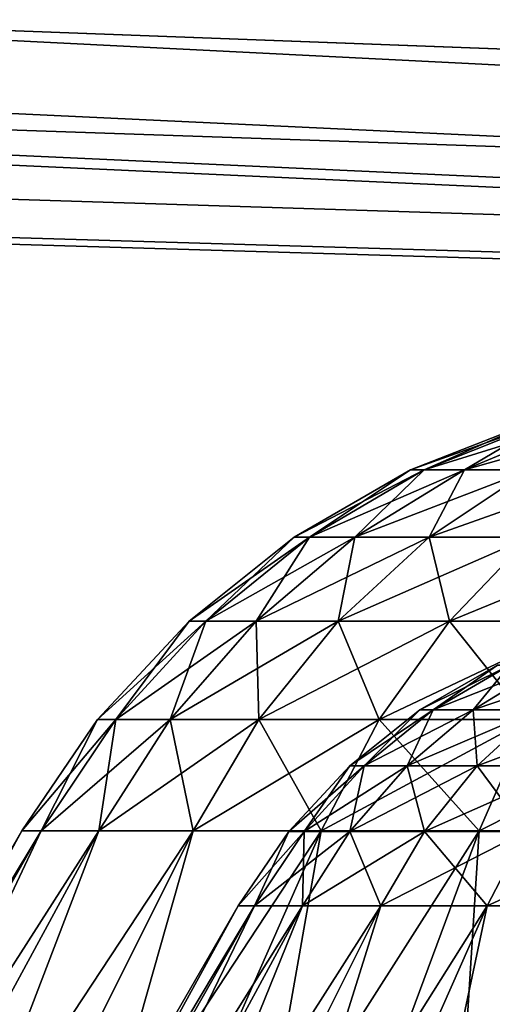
# Model space of a CAD drawing. Extents: x 4 to 899, y 7 to 454.
# Tile 211 of 256: x 491.7 to 493.28, y 23.38 to 26.66. Entities that reach past the tile are written whole.
import ezdxf

# ---------------------------------------------------------------- set-up
doc = ezdxf.new("R2010")
doc.units = 0

msp = doc.modelspace()

# ---------------------------------------------------------------- linework, layer by layer
for points in [[(6.475002, 9.661072, 439.718628), (897.474976, 453.190216, 162.570862), (6.475001, 453.190216, 162.570862)], [(897.474976, 9.661072, 439.718628), (897.474976, 453.190216, 162.570862), (6.475002, 9.661072, 439.718628)], [(686.472534, 7.011475, 435.478394), (686.472534, 260.570923, 277.036865), (470.495117, 260.570923, 277.036865)], [(686.472534, 7.011475, 435.478394), (470.495117, 260.570923, 277.036865), (470.495117, 7.011475, 435.478394)], [(470.495117, 7.006176, 435.46991), (470.495117, 260.565613, 277.028381), (686.472534, 7.006176, 435.46991)], [(686.472534, 7.006176, 435.46991), (470.495117, 260.565613, 277.028381), (686.472534, 260.565613, 277.028381)], [(494.878448, 7.011475, 435.478394), (477.442932, 7.011475, 435.478394), (494.878448, 113.546455, 368.907959)], [(494.878448, 113.546455, 368.907959), (477.442932, 7.011475, 435.478394), (477.442932, 113.546455, 368.907959)], [(208.974991, 92.851379, 341.779633), (324.561829, 23.902063, 384.863953), (694.974976, 92.851379, 341.779633)], [(694.974976, 92.851379, 341.779633), (324.561829, 23.902063, 384.863953), (324.645996, 23.882933, 384.875916)], [(694.974976, 92.851379, 341.779633), (324.645996, 23.882933, 384.875916), (481.10675, 51.999283, 367.306854)], [(620.474976, 23.908504, 384.859955), (694.974976, 92.851379, 341.779633), (482.843231, 51.999283, 367.306854)], [(694.974976, 92.427452, 341.101196), (324.724976, 23.427761, 384.21698), (208.974991, 92.427452, 341.101196)], [(694.974976, 92.427452, 341.101196), (324.796387, 23.385366, 384.243469), (324.724976, 23.427761, 384.21698)], [(324.858002, 23.333103, 384.276154), (324.796387, 23.385366, 384.243469), (694.974976, 92.427452, 341.101196)], [(694.974976, 92.427452, 341.101196), (324.90799, 23.272558, 384.313965), (324.858002, 23.333103, 384.276154)], [(694.974976, 92.427452, 341.101196), (481.10675, 51.575348, 366.628418), (324.90799, 23.272558, 384.313965)], [(694.974976, 92.427452, 341.101196), (579.388184, 23.478128, 384.185516), (483.685089, 51.384048, 366.747955)], [(451.974976, 21.258554, 0.897724), (451.974976, 67.008553, 0.897724), (580.853516, 21.258554, 0.897724)], [(580.853516, 21.258554, 0.897724), (451.974976, 67.008553, 0.897724), (580.853516, 67.008553, 0.897724)], [(580.853516, 21.258554, 1.697724), (580.853516, 67.008553, 1.697724), (451.974976, 67.008553, 1.697724)], [(580.853516, 21.258554, 1.697724), (451.974976, 67.008553, 1.697724), (451.974976, 21.258554, 1.697724)], [(620.474976, 23.908504, 384.859955), (482.843231, 51.999283, 367.306854), (483.685089, 51.807987, 367.426392)], [(579.303955, 23.882933, 384.875916), (483.685089, 51.807987, 367.426392), (579.224976, 23.851696, 384.895447)], [(579.224976, 23.851696, 384.895447), (483.685089, 51.807987, 367.426392), (579.153625, 23.809301, 384.921936)], [(579.303955, 23.882933, 384.875916), (579.388184, 23.902063, 384.863953), (483.685089, 51.807987, 367.426392)], [(483.685089, 51.807987, 367.426392), (579.388184, 23.902063, 384.863953), (579.474976, 23.908504, 384.859955)], [(483.685089, 51.807987, 367.426392), (579.474976, 23.908504, 384.859955), (620.474976, 23.908504, 384.859955)], [(484.474976, 51.495617, 367.621582), (579.041992, 23.696493, 384.992401), (483.685089, 51.807987, 367.426392)], [(483.685089, 51.807987, 367.426392), (579.041992, 23.696493, 384.992401), (579.09198, 23.757038, 384.954559)], [(483.685089, 51.807987, 367.426392), (579.09198, 23.757038, 384.954559), (579.153625, 23.809301, 384.921936)], [(484.474976, 51.495617, 367.621582), (485.188934, 51.071674, 367.886505), (579.041992, 23.696493, 384.992401)], [(579.224976, 23.427761, 384.21698), (579.153625, 23.385366, 384.243469), (483.685089, 51.384048, 366.747955)], [(579.153625, 23.385366, 384.243469), (484.474976, 51.071682, 366.943146), (483.685089, 51.384048, 366.747955)], [(483.685089, 51.384048, 366.747955), (579.388184, 23.478128, 384.185516), (579.303955, 23.458998, 384.197479)], [(483.685089, 51.384048, 366.747955), (579.303955, 23.458998, 384.197479), (579.224976, 23.427761, 384.21698)], [(579.153625, 23.385366, 384.243469), (485.188934, 50.647739, 367.208069), (484.474976, 51.071682, 366.943146)], [(579.041992, 23.696493, 384.992401), (485.188934, 51.071674, 367.886505), (485.805206, 50.549034, 368.213074)], [(485.805206, 50.125099, 367.534637), (485.188934, 50.647739, 367.208069), (579.153625, 23.385366, 384.243469)], [(579.041992, 23.696493, 384.992401), (485.805206, 50.549034, 368.213074), (486.305115, 49.943581, 368.591431)], [(579.153625, 23.385366, 384.243469), (486.305115, 49.519646, 367.912964), (485.805206, 50.125099, 367.534637)], [(486.305115, 49.943581, 368.591431), (486.673462, 49.273708, 369.01001), (579.041992, 23.696493, 384.992401)], [(579.153625, 23.385366, 384.243469), (486.673462, 48.849773, 368.331543), (486.305115, 49.519646, 367.912964)], [(579.041992, 23.696493, 384.992401), (486.673462, 49.273708, 369.01001), (486.899017, 48.559772, 369.456116)], [(486.899017, 48.135838, 368.777679), (486.673462, 48.849773, 368.331543), (579.153625, 23.385366, 384.243469)], [(579.041992, 23.696493, 384.992401), (486.899017, 48.559772, 369.456116), (579.005127, 23.629505, 385.034271)], [(579.005127, 23.629505, 385.034271), (486.899017, 48.559772, 369.456116), (486.974976, 47.823463, 369.916199)], [(486.974976, 47.399525, 369.237762), (486.899017, 48.135838, 368.777679), (579.153625, 23.385366, 384.243469)], [(579.005127, 23.629505, 385.034271), (486.974976, 47.823463, 369.916199), (578.982605, 23.558111, 385.078857)], [(578.982605, 23.558111, 385.078857), (486.974976, 47.823463, 369.916199), (486.974976, 30.862499, 380.514587)], [(579.153625, 23.385366, 384.243469), (486.974976, 30.438564, 379.836151), (486.974976, 47.399525, 369.237762)], [(578.974976, 23.484482, 385.124878), (486.974976, 30.862499, 380.514587), (486.906799, 30.164579, 380.950714)], [(578.982605, 23.558111, 385.078857), (486.974976, 30.862499, 380.514587), (578.974976, 23.484482, 385.124878)], [(579.153625, 23.385366, 384.243469), (486.906799, 29.740644, 380.272278), (486.974976, 30.438564, 379.836151)], [(578.974976, 22.212408, 385.919769), (486.906799, 30.164579, 380.950714), (486.704071, 29.485697, 381.374908)], [(578.974976, 23.484482, 385.124878), (486.906799, 30.164579, 380.950714), (578.974976, 22.212408, 385.919769)], [(579.09198, 23.333103, 384.276154), (486.704071, 29.06176, 380.696472), (486.906799, 29.740644, 380.272278)], [(579.09198, 23.333103, 384.276154), (486.906799, 29.740644, 380.272278), (579.153625, 23.385366, 384.243469)], [(578.974976, 22.212408, 385.919769), (486.704071, 29.485697, 381.374908), (486.372345, 28.844368, 381.775665)], [(486.372345, 28.420433, 381.097229), (486.704071, 29.06176, 380.696472), (579.09198, 23.333103, 384.276154)], [(485.920685, 28.258089, 382.141998), (578.974976, 22.212408, 385.919769), (486.372345, 28.844368, 381.775665)], [(579.09198, 23.333103, 384.276154), (485.920685, 27.834154, 381.463593), (486.372345, 28.420433, 381.097229)], [(485.361389, 27.742853, 382.463959), (578.974976, 22.212408, 385.919769), (485.920685, 28.258089, 382.141998)], [(579.09198, 23.333103, 384.276154), (485.361389, 27.318918, 381.785522), (485.920685, 27.834154, 381.463593)], [(485.361389, 27.742853, 382.463959), (484.709717, 27.312712, 382.732758), (578.974976, 22.212408, 385.919769)], [(484.709717, 26.888777, 382.054291), (485.361389, 27.318918, 381.785522), (579.09198, 23.333103, 384.276154)], [(578.974976, 22.212408, 385.919769), (484.709717, 27.312712, 382.732758), (483.983459, 26.979401, 382.94104)], [(578.974976, 22.212408, 385.919769), (483.983459, 26.979401, 382.94104), (483.202423, 26.752008, 383.083099)], [(579.09198, 23.333103, 384.276154), (483.983459, 26.555466, 382.262573), (484.709717, 26.888777, 382.054291)], [(483.202423, 26.752008, 383.083099), (482.387878, 26.636742, 383.155121), (578.974976, 22.212408, 385.919769)], [(578.974976, 22.212408, 385.919769), (481.562103, 26.636742, 383.155121), (324.724976, 23.851696, 384.895447)], [(578.974976, 22.212408, 385.919769), (482.387878, 26.636742, 383.155121), (481.562103, 26.636742, 383.155121)], [(579.09198, 23.333103, 384.276154), (483.202423, 26.328074, 382.404694), (483.983459, 26.555466, 382.262573)], [(482.387878, 26.212807, 382.476715), (483.202423, 26.328074, 382.404694), (579.09198, 23.333103, 384.276154)], [(481.562103, 26.212807, 382.476715), (579.09198, 23.333103, 384.276154), (324.974976, 21.788473, 385.241333)], [(482.387878, 26.212807, 382.476715), (579.09198, 23.333103, 384.276154), (481.562103, 26.212807, 382.476715)], [(493.459656, 25.325274, 209.949753), (493.048615, 25.161461, 209.877274), (493.003479, 25.161461, 210.393295)], [(493.459656, 25.325274, 209.949753), (493.003479, 25.161461, 210.393295), (493.420837, 25.325274, 210.393295)], [(493.420837, 25.325274, 210.393295), (493.003479, 25.161461, 210.393295), (493.048615, 25.161461, 210.909286)], [(493.459656, 25.325274, 297.949768), (493.048615, 25.161461, 297.877289), (493.003479, 25.161461, 298.39328)], [(493.459656, 25.325274, 297.949768), (493.003479, 25.161461, 298.39328), (493.420837, 25.325274, 298.39328)], [(493.420837, 25.325274, 298.39328), (493.003479, 25.161461, 298.39328), (493.048615, 25.161461, 298.909271)], [(493.57489, 25.325274, 209.51973), (493.182678, 25.161461, 209.376953), (493.048615, 25.161461, 209.877274)], [(493.57489, 25.325274, 209.51973), (493.048615, 25.161461, 209.877274), (493.459656, 25.325274, 209.949753)], [(493.420837, 25.325274, 210.393295), (493.048615, 25.161461, 210.909286), (493.459656, 25.325274, 210.836807)], [(493.459656, 25.325274, 210.836807), (493.048615, 25.161461, 210.909286), (493.182678, 25.161461, 211.409607)], [(493.57489, 25.325274, 297.519714), (493.182678, 25.161461, 297.376953), (493.048615, 25.161461, 297.877289)], [(493.57489, 25.325274, 297.519714), (493.048615, 25.161461, 297.877289), (493.459656, 25.325274, 297.949768)], [(493.420837, 25.325274, 298.39328), (493.048615, 25.161461, 298.909271), (493.459656, 25.325274, 298.836792)], [(493.459656, 25.325274, 298.836792), (493.048615, 25.161461, 298.909271), (493.182678, 25.161461, 299.409607)], [(493.763031, 25.325274, 209.116211), (493.401581, 25.161461, 208.907516), (493.182678, 25.161461, 209.376953)], [(493.763031, 25.325274, 209.116211), (493.182678, 25.161461, 209.376953), (493.57489, 25.325274, 209.51973)], [(493.459656, 25.325274, 210.836807), (493.182678, 25.161461, 211.409607), (493.57489, 25.325274, 211.266861)], [(493.57489, 25.325274, 211.266861), (493.182678, 25.161461, 211.409607), (493.401581, 25.161461, 211.879044)], [(493.763031, 25.325274, 297.116211), (493.401581, 25.161461, 296.907501), (493.182678, 25.161461, 297.376953)], [(493.763031, 25.325274, 297.116211), (493.182678, 25.161461, 297.376953), (493.57489, 25.325274, 297.519714)], [(493.459656, 25.325274, 298.836792), (493.182678, 25.161461, 299.409607), (493.57489, 25.325274, 299.266846)], [(493.57489, 25.325274, 299.266846), (493.182678, 25.161461, 299.409607), (493.401581, 25.161461, 299.879028)], [(493.048615, 25.161461, 209.877274), (492.666199, 24.937271, 209.809845), (492.615143, 24.937271, 210.393295)], [(493.048615, 25.161461, 209.877274), (492.615143, 24.937271, 210.393295), (493.003479, 25.161461, 210.393295)], [(493.003479, 25.161461, 210.393295), (492.615143, 24.937271, 210.393295), (492.666199, 24.937271, 210.976715)], [(493.048615, 25.161461, 297.877289), (492.666199, 24.937271, 297.809875), (492.615143, 24.937271, 298.39328)], [(493.048615, 25.161461, 297.877289), (492.615143, 24.937271, 298.39328), (493.003479, 25.161461, 298.39328)], [(493.003479, 25.161461, 298.39328), (492.615143, 24.937271, 298.39328), (492.666199, 24.937271, 298.976715)], [(493.182678, 25.161461, 209.376953), (492.81778, 24.937271, 209.244156), (492.666199, 24.937271, 209.809845)], [(493.182678, 25.161461, 209.376953), (492.666199, 24.937271, 209.809845), (493.048615, 25.161461, 209.877274)], [(493.003479, 25.161461, 210.393295), (492.666199, 24.937271, 210.976715), (493.048615, 25.161461, 210.909286)], [(493.048615, 25.161461, 210.909286), (492.666199, 24.937271, 210.976715), (492.81778, 24.937271, 211.542404)], [(493.182678, 25.161461, 297.376953), (492.81778, 24.937271, 297.244141), (492.666199, 24.937271, 297.809875)], [(493.182678, 25.161461, 297.376953), (492.666199, 24.937271, 297.809875), (493.048615, 25.161461, 297.877289)], [(493.003479, 25.161461, 298.39328), (492.666199, 24.937271, 298.976715), (493.048615, 25.161461, 298.909271)], [(493.048615, 25.161461, 298.909271), (492.666199, 24.937271, 298.976715), (492.81778, 24.937271, 299.542419)], [(493.401581, 25.161461, 208.907516), (493.065277, 24.937271, 208.713364), (492.81778, 24.937271, 209.244156)], [(493.401581, 25.161461, 208.907516), (492.81778, 24.937271, 209.244156), (493.182678, 25.161461, 209.376953)], [(493.048615, 25.161461, 210.909286), (492.81778, 24.937271, 211.542404), (493.182678, 25.161461, 211.409607)], [(493.182678, 25.161461, 211.409607), (492.81778, 24.937271, 211.542404), (493.065277, 24.937271, 212.073196)], [(493.401581, 25.161461, 296.907501), (493.065277, 24.937271, 296.713379), (492.81778, 24.937271, 297.244141)], [(493.401581, 25.161461, 296.907501), (492.81778, 24.937271, 297.244141), (493.182678, 25.161461, 297.376953)], [(493.048615, 25.161461, 298.909271), (492.81778, 24.937271, 299.542419), (493.182678, 25.161461, 299.409607)], [(493.182678, 25.161461, 299.409607), (492.81778, 24.937271, 299.542419), (493.065277, 24.937271, 300.073212)], [(493.698669, 25.161461, 208.483231), (493.401215, 24.937271, 208.233612), (493.065277, 24.937271, 208.713364)], [(493.698669, 25.161461, 208.483231), (493.065277, 24.937271, 208.713364), (493.401581, 25.161461, 208.907516)], [(493.182678, 25.161461, 211.409607), (493.065277, 24.937271, 212.073196), (493.401581, 25.161461, 211.879044)], [(493.401581, 25.161461, 211.879044), (493.065277, 24.937271, 212.073196), (493.401215, 24.937271, 212.552948)], [(493.698669, 25.161461, 296.483215), (493.401215, 24.937271, 296.233612), (493.065277, 24.937271, 296.713379)], [(493.698669, 25.161461, 296.483215), (493.065277, 24.937271, 296.713379), (493.401581, 25.161461, 296.907501)], [(493.182678, 25.161461, 299.409607), (493.065277, 24.937271, 300.073212), (493.401581, 25.161461, 299.879028)], [(493.401581, 25.161461, 299.879028), (493.065277, 24.937271, 300.073212), (493.401215, 24.937271, 300.552917)], [(492.666199, 24.937271, 209.809845), (492.320953, 24.657709, 209.748978), (492.264587, 24.657709, 210.393295)], [(492.666199, 24.937271, 209.809845), (492.264587, 24.657709, 210.393295), (492.615143, 24.937271, 210.393295)], [(492.615143, 24.937271, 210.393295), (492.264587, 24.657709, 210.393295), (492.320953, 24.657709, 211.037582)], [(492.666199, 24.937271, 297.809875), (492.320953, 24.657709, 297.748962), (492.264587, 24.657709, 298.39328)], [(492.666199, 24.937271, 297.809875), (492.264587, 24.657709, 298.39328), (492.615143, 24.937271, 298.39328)], [(492.615143, 24.937271, 298.39328), (492.264587, 24.657709, 298.39328), (492.320953, 24.657709, 299.037598)], [(492.81778, 24.937271, 209.244156), (492.488373, 24.657709, 209.124268), (492.320953, 24.657709, 209.748978)], [(492.81778, 24.937271, 209.244156), (492.320953, 24.657709, 209.748978), (492.666199, 24.937271, 209.809845)], [(492.615143, 24.937271, 210.393295), (492.320953, 24.657709, 211.037582), (492.666199, 24.937271, 210.976715)], [(492.666199, 24.937271, 210.976715), (492.320953, 24.657709, 211.037582), (492.488373, 24.657709, 211.662323)], [(492.81778, 24.937271, 297.244141), (492.488373, 24.657709, 297.124268), (492.320953, 24.657709, 297.748962)], [(492.81778, 24.937271, 297.244141), (492.320953, 24.657709, 297.748962), (492.666199, 24.937271, 297.809875)], [(492.615143, 24.937271, 298.39328), (492.320953, 24.657709, 299.037598), (492.666199, 24.937271, 298.976715)], [(492.666199, 24.937271, 298.976715), (492.320953, 24.657709, 299.037598), (492.488373, 24.657709, 299.662323)], [(493.065277, 24.937271, 208.713364), (492.761688, 24.657709, 208.538101), (492.488373, 24.657709, 209.124268)], [(493.065277, 24.937271, 208.713364), (492.488373, 24.657709, 209.124268), (492.81778, 24.937271, 209.244156)], [(492.666199, 24.937271, 210.976715), (492.488373, 24.657709, 211.662323), (492.81778, 24.937271, 211.542404)], [(492.81778, 24.937271, 211.542404), (492.488373, 24.657709, 211.662323), (492.761688, 24.657709, 212.248489)], [(493.065277, 24.937271, 296.713379), (492.761688, 24.657709, 296.538086), (492.488373, 24.657709, 297.124268)], [(493.065277, 24.937271, 296.713379), (492.488373, 24.657709, 297.124268), (492.81778, 24.937271, 297.244141)], [(492.666199, 24.937271, 298.976715), (492.488373, 24.657709, 299.662323), (492.81778, 24.937271, 299.542419)], [(492.81778, 24.937271, 299.542419), (492.488373, 24.657709, 299.662323), (492.761688, 24.657709, 300.248474)], [(493.401215, 24.937271, 208.233612), (493.13266, 24.657709, 208.008286), (492.761688, 24.657709, 208.538101)], [(493.401215, 24.937271, 208.233612), (492.761688, 24.657709, 208.538101), (493.065277, 24.937271, 208.713364)], [(492.81778, 24.937271, 211.542404), (492.761688, 24.657709, 212.248489), (493.065277, 24.937271, 212.073196)], [(493.065277, 24.937271, 212.073196), (492.761688, 24.657709, 212.248489), (493.13266, 24.657709, 212.778275)], [(493.401215, 24.937271, 296.233612), (493.13266, 24.657709, 296.00827), (492.761688, 24.657709, 296.538086)], [(493.401215, 24.937271, 296.233612), (492.761688, 24.657709, 296.538086), (493.065277, 24.937271, 296.713379)], [(492.81778, 24.937271, 299.542419), (492.761688, 24.657709, 300.248474), (493.065277, 24.937271, 300.073212)], [(493.065277, 24.937271, 300.073212), (492.761688, 24.657709, 300.248474), (493.13266, 24.657709, 300.778259)], [(493.065277, 24.937271, 212.073196), (493.13266, 24.657709, 212.778275), (493.401215, 24.937271, 212.552948)], [(493.065277, 24.937271, 300.073212), (493.13266, 24.657709, 300.778259), (493.401215, 24.937271, 300.552917)], [(493.815338, 24.937271, 207.819504), (493.589996, 24.657709, 207.550949), (493.13266, 24.657709, 208.008286)], [(493.815338, 24.937271, 207.819504), (493.13266, 24.657709, 208.008286), (493.401215, 24.937271, 208.233612)], [(493.401215, 24.937271, 212.552948), (493.13266, 24.657709, 212.778275), (493.589996, 24.657709, 213.235611)], [(493.815338, 24.937271, 295.819519), (493.589996, 24.657709, 295.550964), (493.13266, 24.657709, 296.00827)], [(493.815338, 24.937271, 295.819519), (493.13266, 24.657709, 296.00827), (493.401215, 24.937271, 296.233612)], [(493.401215, 24.937271, 300.552917), (493.13266, 24.657709, 300.778259), (493.589996, 24.657709, 301.235596)], [(492.320953, 24.657709, 209.748978), (492.02063, 24.329023, 209.696014), (491.959625, 24.329023, 210.393295)], [(492.320953, 24.657709, 209.748978), (491.959625, 24.329023, 210.393295), (492.264587, 24.657709, 210.393295)], [(492.264587, 24.657709, 210.393295), (491.959625, 24.329023, 210.393295), (492.02063, 24.329023, 211.090546)], [(492.320953, 24.657709, 297.748962), (492.02063, 24.329023, 297.696014), (491.959625, 24.329023, 298.39328)], [(492.320953, 24.657709, 297.748962), (491.959625, 24.329023, 298.39328), (492.264587, 24.657709, 298.39328)], [(492.264587, 24.657709, 298.39328), (491.959625, 24.329023, 298.39328), (492.02063, 24.329023, 299.090546)], [(492.488373, 24.657709, 209.124268), (492.201782, 24.329023, 209.019958), (492.02063, 24.329023, 209.696014)], [(492.488373, 24.657709, 209.124268), (492.02063, 24.329023, 209.696014), (492.320953, 24.657709, 209.748978)], [(492.264587, 24.657709, 210.393295), (492.02063, 24.329023, 211.090546), (492.320953, 24.657709, 211.037582)], [(492.320953, 24.657709, 211.037582), (492.02063, 24.329023, 211.090546), (492.201782, 24.329023, 211.766632)], [(492.488373, 24.657709, 297.124268), (492.201782, 24.329023, 297.019958), (492.02063, 24.329023, 297.696014)], [(492.488373, 24.657709, 297.124268), (492.02063, 24.329023, 297.696014), (492.320953, 24.657709, 297.748962)], [(492.264587, 24.657709, 298.39328), (492.02063, 24.329023, 299.090546), (492.320953, 24.657709, 299.037598)], [(492.320953, 24.657709, 299.037598), (492.02063, 24.329023, 299.090546), (492.201782, 24.329023, 299.766632)], [(492.761688, 24.657709, 208.538101), (492.497589, 24.329023, 208.38559), (492.201782, 24.329023, 209.019958)], [(492.761688, 24.657709, 208.538101), (492.201782, 24.329023, 209.019958), (492.488373, 24.657709, 209.124268)], [(492.320953, 24.657709, 211.037582), (492.201782, 24.329023, 211.766632), (492.488373, 24.657709, 211.662323)], [(492.488373, 24.657709, 211.662323), (492.201782, 24.329023, 211.766632), (492.497589, 24.329023, 212.40097)], [(492.761688, 24.657709, 296.538086), (492.497589, 24.329023, 296.38562), (492.201782, 24.329023, 297.019958)], [(492.761688, 24.657709, 296.538086), (492.201782, 24.329023, 297.019958), (492.488373, 24.657709, 297.124268)], [(492.320953, 24.657709, 299.037598), (492.201782, 24.329023, 299.766632), (492.488373, 24.657709, 299.662323)], [(492.488373, 24.657709, 299.662323), (492.201782, 24.329023, 299.766632), (492.497589, 24.329023, 300.40097)], [(492.488373, 24.657709, 211.662323), (492.497589, 24.329023, 212.40097), (492.761688, 24.657709, 212.248489)], [(492.488373, 24.657709, 299.662323), (492.497589, 24.329023, 300.40097), (492.761688, 24.657709, 300.248474)], [(493.13266, 24.657709, 208.008286), (492.899048, 24.329023, 207.812256), (492.497589, 24.329023, 208.38559)], [(493.13266, 24.657709, 208.008286), (492.497589, 24.329023, 208.38559), (492.761688, 24.657709, 208.538101)], [(492.761688, 24.657709, 212.248489), (492.497589, 24.329023, 212.40097), (492.899048, 24.329023, 212.974304)], [(493.13266, 24.657709, 296.00827), (492.899048, 24.329023, 295.812256), (492.497589, 24.329023, 296.38562)], [(493.13266, 24.657709, 296.00827), (492.497589, 24.329023, 296.38562), (492.761688, 24.657709, 296.538086)], [(492.761688, 24.657709, 300.248474), (492.497589, 24.329023, 300.40097), (492.899048, 24.329023, 300.974304)], [(492.761688, 24.657709, 212.248489), (492.899048, 24.329023, 212.974304), (493.13266, 24.657709, 212.778275)], [(492.761688, 24.657709, 300.248474), (492.899048, 24.329023, 300.974304), (493.13266, 24.657709, 300.778259)], [(493.589996, 24.657709, 207.550949), (493.393951, 24.329023, 207.317337), (492.899048, 24.329023, 207.812256)], [(493.589996, 24.657709, 207.550949), (492.899048, 24.329023, 207.812256), (493.13266, 24.657709, 208.008286)], [(493.13266, 24.657709, 212.778275), (492.899048, 24.329023, 212.974304), (493.393951, 24.329023, 213.469238)], [(493.589996, 24.657709, 295.550964), (493.393951, 24.329023, 295.317352), (492.899048, 24.329023, 295.812256)], [(493.589996, 24.657709, 295.550964), (492.899048, 24.329023, 295.812256), (493.13266, 24.657709, 296.00827)], [(493.13266, 24.657709, 300.778259), (492.899048, 24.329023, 300.974304), (493.393951, 24.329023, 301.469238)], [(493.13266, 24.657709, 212.778275), (493.393951, 24.329023, 213.469238), (493.589996, 24.657709, 213.235611)], [(493.13266, 24.657709, 300.778259), (493.393951, 24.329023, 301.469238), (493.589996, 24.657709, 301.235596)], [(493.292999, 24.510492, 298.39328), (493.078827, 24.361031, 298.903961), (493.034149, 24.361031, 298.39328)], [(493.292999, 24.510492, 298.39328), (493.034149, 24.361031, 298.39328), (493.333771, 24.510492, 297.927551)], [(493.333771, 24.510492, 297.927551), (493.034149, 24.361031, 298.39328), (493.078827, 24.361031, 297.882599)], [(493.292999, 24.510492, 210.393295), (493.078827, 24.361031, 210.903946), (493.034149, 24.361031, 210.393295)], [(493.292999, 24.510492, 210.393295), (493.034149, 24.361031, 210.393295), (493.333771, 24.510492, 209.927567)], [(493.333771, 24.510492, 209.927567), (493.034149, 24.361031, 210.393295), (493.078827, 24.361031, 209.882614)], [(493.333771, 24.510492, 297.927551), (493.078827, 24.361031, 297.882599), (493.454742, 24.510492, 297.475983)], [(493.454742, 24.510492, 297.475983), (493.078827, 24.361031, 297.882599), (493.211487, 24.361031, 297.387451)], [(493.333771, 24.510492, 298.859009), (493.211487, 24.361031, 299.399109), (493.078827, 24.361031, 298.903961)], [(493.333771, 24.510492, 298.859009), (493.078827, 24.361031, 298.903961), (493.292999, 24.510492, 298.39328)], [(493.333771, 24.510492, 209.927567), (493.078827, 24.361031, 209.882614), (493.454742, 24.510492, 209.475983)], [(493.454742, 24.510492, 209.475983), (493.078827, 24.361031, 209.882614), (493.211487, 24.361031, 209.387451)], [(493.333771, 24.510492, 210.859009), (493.211487, 24.361031, 211.399124), (493.078827, 24.361031, 210.903946)], [(493.333771, 24.510492, 210.859009), (493.078827, 24.361031, 210.903946), (493.292999, 24.510492, 210.393295)], [(493.454742, 24.510492, 297.475983), (493.211487, 24.361031, 297.387451), (493.652313, 24.510492, 297.052277)], [(493.652313, 24.510492, 297.052277), (493.211487, 24.361031, 297.387451), (493.428131, 24.361031, 296.922852)], [(493.454742, 24.510492, 299.310547), (493.428131, 24.361031, 299.863708), (493.211487, 24.361031, 299.399109)], [(493.454742, 24.510492, 299.310547), (493.211487, 24.361031, 299.399109), (493.333771, 24.510492, 298.859009)], [(493.454742, 24.510492, 209.475983), (493.211487, 24.361031, 209.387451), (493.652313, 24.510492, 209.052292)], [(493.652313, 24.510492, 209.052292), (493.211487, 24.361031, 209.387451), (493.428131, 24.361031, 208.922852)], [(493.454742, 24.510492, 211.310577), (493.428131, 24.361031, 211.863708), (493.211487, 24.361031, 211.399124)], [(493.454742, 24.510492, 211.310577), (493.211487, 24.361031, 211.399124), (493.333771, 24.510492, 210.859009)], [(492.02063, 24.329023, 209.696014), (491.771881, 23.958553, 209.652161), (491.707031, 23.958553, 210.393295)], [(492.02063, 24.329023, 209.696014), (491.707031, 23.958553, 210.393295), (491.959625, 24.329023, 210.393295)], [(491.959625, 24.329023, 210.393295), (491.707031, 23.958553, 210.393295), (491.771881, 23.958553, 211.134399)], [(492.02063, 24.329023, 297.696014), (491.771881, 23.958553, 297.652161), (491.707031, 23.958553, 298.39328)], [(492.02063, 24.329023, 297.696014), (491.707031, 23.958553, 298.39328), (491.959625, 24.329023, 298.39328)], [(491.959625, 24.329023, 298.39328), (491.707031, 23.958553, 298.39328), (491.771881, 23.958553, 299.134399)], [(492.201782, 24.329023, 209.019958), (491.964417, 23.958553, 208.933563), (491.771881, 23.958553, 209.652161)], [(492.201782, 24.329023, 209.019958), (491.771881, 23.958553, 209.652161), (492.02063, 24.329023, 209.696014)], [(491.959625, 24.329023, 210.393295), (491.771881, 23.958553, 211.134399), (492.02063, 24.329023, 211.090546)], [(492.02063, 24.329023, 211.090546), (491.771881, 23.958553, 211.134399), (491.964417, 23.958553, 211.853012)], [(492.201782, 24.329023, 297.019958), (491.964417, 23.958553, 296.933563), (491.771881, 23.958553, 297.652161)], [(492.201782, 24.329023, 297.019958), (491.771881, 23.958553, 297.652161), (492.02063, 24.329023, 297.696014)], [(491.959625, 24.329023, 298.39328), (491.771881, 23.958553, 299.134399), (492.02063, 24.329023, 299.090546)], [(492.02063, 24.329023, 299.090546), (491.771881, 23.958553, 299.134399), (491.964417, 23.958553, 299.853027)], [(492.497589, 24.329023, 208.38559), (492.278839, 23.958553, 208.259308), (491.964417, 23.958553, 208.933563)], [(492.497589, 24.329023, 208.38559), (491.964417, 23.958553, 208.933563), (492.201782, 24.329023, 209.019958)], [(492.02063, 24.329023, 211.090546), (491.964417, 23.958553, 211.853012), (492.201782, 24.329023, 211.766632)], [(492.201782, 24.329023, 211.766632), (491.964417, 23.958553, 211.853012), (492.278839, 23.958553, 212.527252)], [(492.497589, 24.329023, 296.38562), (492.278839, 23.958553, 296.259308), (491.964417, 23.958553, 296.933563)], [(492.497589, 24.329023, 296.38562), (491.964417, 23.958553, 296.933563), (492.201782, 24.329023, 297.019958)], [(492.02063, 24.329023, 299.090546), (491.964417, 23.958553, 299.853027), (492.201782, 24.329023, 299.766632)], [(492.201782, 24.329023, 299.766632), (491.964417, 23.958553, 299.853027), (492.278839, 23.958553, 300.527283)], [(492.201782, 24.329023, 211.766632), (492.278839, 23.958553, 212.527252), (492.497589, 24.329023, 212.40097)], [(492.201782, 24.329023, 299.766632), (492.278839, 23.958553, 300.527283), (492.497589, 24.329023, 300.40097)], [(492.899048, 24.329023, 207.812256), (492.705536, 23.958553, 207.649902), (492.278839, 23.958553, 208.259308)], [(492.899048, 24.329023, 207.812256), (492.278839, 23.958553, 208.259308), (492.497589, 24.329023, 208.38559)], [(492.497589, 24.329023, 212.40097), (492.278839, 23.958553, 212.527252), (492.705536, 23.958553, 213.136673)], [(492.899048, 24.329023, 295.812256), (492.705536, 23.958553, 295.649902), (492.278839, 23.958553, 296.259308)], [(492.899048, 24.329023, 295.812256), (492.278839, 23.958553, 296.259308), (492.497589, 24.329023, 296.38562)], [(492.497589, 24.329023, 300.40097), (492.278839, 23.958553, 300.527283), (492.705536, 23.958553, 301.136658)], [(492.497589, 24.329023, 212.40097), (492.705536, 23.958553, 213.136673), (492.899048, 24.329023, 212.974304)], [(492.497589, 24.329023, 300.40097), (492.705536, 23.958553, 301.136658), (492.899048, 24.329023, 300.974304)], [(493.393951, 24.329023, 207.317337), (493.231598, 23.958553, 207.12384), (492.705536, 23.958553, 207.649902)], [(493.393951, 24.329023, 207.317337), (492.705536, 23.958553, 207.649902), (492.899048, 24.329023, 207.812256)], [(492.899048, 24.329023, 212.974304), (492.705536, 23.958553, 213.136673), (493.231598, 23.958553, 213.66272)], [(493.393951, 24.329023, 295.317352), (493.231598, 23.958553, 295.12384), (492.705536, 23.958553, 295.649902)], [(493.393951, 24.329023, 295.317352), (492.705536, 23.958553, 295.649902), (492.899048, 24.329023, 295.812256)], [(492.899048, 24.329023, 300.974304), (492.705536, 23.958553, 301.136658), (493.231598, 23.958553, 301.66272)], [(493.034149, 24.361031, 298.39328), (492.848663, 24.174658, 298.944519), (492.800446, 24.174658, 298.39328)], [(493.034149, 24.361031, 298.39328), (492.800446, 24.174658, 298.39328), (493.078827, 24.361031, 297.882599)], [(493.078827, 24.361031, 297.882599), (492.800446, 24.174658, 298.39328), (492.848663, 24.174658, 297.84201)], [(493.034149, 24.361031, 210.393295), (492.848663, 24.174658, 210.94455), (492.800446, 24.174658, 210.393295)], [(493.034149, 24.361031, 210.393295), (492.800446, 24.174658, 210.393295), (493.078827, 24.361031, 209.882614)], [(493.078827, 24.361031, 209.882614), (492.800446, 24.174658, 210.393295), (492.848663, 24.174658, 209.842026)], [(493.078827, 24.361031, 297.882599), (492.848663, 24.174658, 297.84201), (493.211487, 24.361031, 297.387451)], [(493.211487, 24.361031, 297.387451), (492.848663, 24.174658, 297.84201), (492.991882, 24.174658, 297.307526)], [(493.078827, 24.361031, 298.903961), (492.991882, 24.174658, 299.479034), (492.848663, 24.174658, 298.944519)], [(493.078827, 24.361031, 298.903961), (492.848663, 24.174658, 298.944519), (493.034149, 24.361031, 298.39328)], [(493.078827, 24.361031, 209.882614), (492.848663, 24.174658, 209.842026), (493.211487, 24.361031, 209.387451)], [(493.211487, 24.361031, 209.387451), (492.848663, 24.174658, 209.842026), (492.991882, 24.174658, 209.30751)], [(493.078827, 24.361031, 210.903946), (492.991882, 24.174658, 211.47905), (492.848663, 24.174658, 210.94455)], [(493.078827, 24.361031, 210.903946), (492.848663, 24.174658, 210.94455), (493.034149, 24.361031, 210.393295)], [(492.899048, 24.329023, 212.974304), (493.231598, 23.958553, 213.66272), (493.393951, 24.329023, 213.469238)], [(492.899048, 24.329023, 300.974304), (493.231598, 23.958553, 301.66272), (493.393951, 24.329023, 301.469238)], [(493.211487, 24.361031, 297.387451), (492.991882, 24.174658, 297.307526), (493.428131, 24.361031, 296.922852)], [(493.428131, 24.361031, 296.922852), (492.991882, 24.174658, 297.307526), (493.225739, 24.174658, 296.806)], [(493.211487, 24.361031, 299.399109), (493.225739, 24.174658, 299.98056), (492.991882, 24.174658, 299.479034)], [(493.211487, 24.361031, 299.399109), (492.991882, 24.174658, 299.479034), (493.078827, 24.361031, 298.903961)], [(493.211487, 24.361031, 209.387451), (492.991882, 24.174658, 209.30751), (493.428131, 24.361031, 208.922852)], [(493.428131, 24.361031, 208.922852), (492.991882, 24.174658, 209.30751), (493.225739, 24.174658, 208.806)], [(493.211487, 24.361031, 211.399124), (493.225739, 24.174658, 211.98056), (492.991882, 24.174658, 211.47905)], [(493.211487, 24.361031, 211.399124), (492.991882, 24.174658, 211.47905), (493.078827, 24.361031, 210.903946)], [(493.428131, 24.361031, 299.863708), (493.225739, 24.174658, 299.98056), (493.211487, 24.361031, 299.399109)], [(493.428131, 24.361031, 211.863708), (493.225739, 24.174658, 211.98056), (493.211487, 24.361031, 211.399124)], [(493.428131, 24.361031, 296.922852), (493.225739, 24.174658, 296.806), (493.722168, 24.361031, 296.50293)], [(493.722168, 24.361031, 296.50293), (493.225739, 24.174658, 296.806), (493.543152, 24.174658, 296.352722)], [(493.428131, 24.361031, 299.863708), (493.543152, 24.174658, 300.433838), (493.225739, 24.174658, 299.98056)], [(493.428131, 24.361031, 208.922852), (493.225739, 24.174658, 208.806), (493.722168, 24.361031, 208.502945)], [(493.722168, 24.361031, 208.502945), (493.225739, 24.174658, 208.806), (493.543152, 24.174658, 208.352722)], [(493.428131, 24.361031, 211.863708), (493.543152, 24.174658, 212.433853), (493.225739, 24.174658, 211.98056)], [(493.967316, 24.329023, 206.915878), (493.841003, 23.958553, 206.697128), (493.231598, 23.958553, 207.12384)], [(493.967316, 24.329023, 206.915878), (493.231598, 23.958553, 207.12384), (493.393951, 24.329023, 207.317337)], [(493.393951, 24.329023, 213.469238), (493.231598, 23.958553, 213.66272), (493.841003, 23.958553, 214.089432)], [(493.967316, 24.329023, 294.915894), (493.841003, 23.958553, 294.697144), (493.231598, 23.958553, 295.12384)], [(493.967316, 24.329023, 294.915894), (493.231598, 23.958553, 295.12384), (493.393951, 24.329023, 295.317352)], [(493.393951, 24.329023, 301.469238), (493.231598, 23.958553, 301.66272), (493.841003, 23.958553, 302.089447)], [(492.800446, 24.174658, 298.39328), (492.648438, 23.955534, 298.979828), (492.597107, 23.955534, 298.39328)], [(492.800446, 24.174658, 298.39328), (492.597107, 23.955534, 298.39328), (492.848663, 24.174658, 297.84201)], [(492.848663, 24.174658, 297.84201), (492.597107, 23.955534, 298.39328), (492.648438, 23.955534, 297.806732)], [(492.800446, 24.174658, 210.393295), (492.648438, 23.955534, 210.979843), (492.597107, 23.955534, 210.393295)], [(492.800446, 24.174658, 210.393295), (492.597107, 23.955534, 210.393295), (492.848663, 24.174658, 209.842026)], [(492.848663, 24.174658, 209.842026), (492.597107, 23.955534, 210.393295), (492.648438, 23.955534, 209.806717)], [(492.848663, 24.174658, 297.84201), (492.648438, 23.955534, 297.806732), (492.991882, 24.174658, 297.307526)], [(492.991882, 24.174658, 297.307526), (492.648438, 23.955534, 297.806732), (492.800812, 23.955534, 297.237976)], [(492.848663, 24.174658, 298.944519), (492.800812, 23.955534, 299.548584), (492.648438, 23.955534, 298.979828)], [(492.848663, 24.174658, 298.944519), (492.648438, 23.955534, 298.979828), (492.800446, 24.174658, 298.39328)], [(492.848663, 24.174658, 209.842026), (492.648438, 23.955534, 209.806717), (492.991882, 24.174658, 209.30751)], [(492.991882, 24.174658, 209.30751), (492.648438, 23.955534, 209.806717), (492.800812, 23.955534, 209.237991)], [(492.848663, 24.174658, 210.94455), (492.800812, 23.955534, 211.548584), (492.648438, 23.955534, 210.979843)], [(492.848663, 24.174658, 210.94455), (492.648438, 23.955534, 210.979843), (492.800446, 24.174658, 210.393295)], [(492.991882, 24.174658, 297.307526), (492.800812, 23.955534, 297.237976), (493.225739, 24.174658, 296.806)], [(493.225739, 24.174658, 296.806), (492.800812, 23.955534, 297.237976), (493.049652, 23.955534, 296.704346)], [(492.991882, 24.174658, 299.479034), (493.049652, 23.955534, 300.082245), (492.800812, 23.955534, 299.548584)], [(492.991882, 24.174658, 299.479034), (492.800812, 23.955534, 299.548584), (492.848663, 24.174658, 298.944519)], [(492.991882, 24.174658, 209.30751), (492.800812, 23.955534, 209.237991), (493.225739, 24.174658, 208.806)], [(493.225739, 24.174658, 208.806), (492.800812, 23.955534, 209.237991), (493.049652, 23.955534, 208.704346)], [(492.991882, 24.174658, 211.47905), (493.049652, 23.955534, 212.082214), (492.800812, 23.955534, 211.548584)], [(492.991882, 24.174658, 211.47905), (492.800812, 23.955534, 211.548584), (492.848663, 24.174658, 210.94455)], [(493.225739, 24.174658, 299.98056), (493.049652, 23.955534, 300.082245), (492.991882, 24.174658, 299.479034)], [(493.225739, 24.174658, 211.98056), (493.049652, 23.955534, 212.082214), (492.991882, 24.174658, 211.47905)], [(493.225739, 24.174658, 296.806), (493.049652, 23.955534, 296.704346), (493.543152, 24.174658, 296.352722)], [(493.543152, 24.174658, 296.352722), (493.049652, 23.955534, 296.704346), (493.38739, 23.955534, 296.222015)], [(493.225739, 24.174658, 299.98056), (493.38739, 23.955534, 300.564545), (493.049652, 23.955534, 300.082245)], [(493.225739, 24.174658, 208.806), (493.049652, 23.955534, 208.704346), (493.543152, 24.174658, 208.352722)], [(493.543152, 24.174658, 208.352722), (493.049652, 23.955534, 208.704346), (493.38739, 23.955534, 208.222031)], [(493.225739, 24.174658, 211.98056), (493.38739, 23.955534, 212.564545), (493.049652, 23.955534, 212.082214)], [(493.543152, 24.174658, 300.433838), (493.38739, 23.955534, 300.564545), (493.225739, 24.174658, 299.98056)], [(493.543152, 24.174658, 212.433853), (493.38739, 23.955534, 212.564545), (493.225739, 24.174658, 211.98056)], [(490.148193, 21.258554, 298.39328), (491.771881, 23.958553, 297.652161), (490.236725, 21.258554, 297.38147)], [(490.236725, 21.258554, 299.40509), (491.707031, 23.958553, 298.39328), (490.148193, 21.258554, 298.39328)], [(490.148193, 21.258554, 298.39328), (491.707031, 23.958553, 298.39328), (491.771881, 23.958553, 297.652161)], [(490.148193, 21.258554, 210.393295), (491.771881, 23.958553, 209.652161), (490.236725, 21.258554, 209.38147)], [(490.236725, 21.258554, 211.40509), (491.707031, 23.958553, 210.393295), (490.148193, 21.258554, 210.393295)], [(490.148193, 21.258554, 210.393295), (491.707031, 23.958553, 210.393295), (491.771881, 23.958553, 209.652161)], [(490.236725, 21.258554, 297.38147), (491.771881, 23.958553, 297.652161), (491.964417, 23.958553, 296.933563)], [(490.236725, 21.258554, 297.38147), (491.964417, 23.958553, 296.933563), (490.499603, 21.258554, 296.400391)], [(490.499603, 21.258554, 300.386169), (491.771881, 23.958553, 299.134399), (490.236725, 21.258554, 299.40509)], [(490.236725, 21.258554, 299.40509), (491.771881, 23.958553, 299.134399), (491.707031, 23.958553, 298.39328)], [(490.236725, 21.258554, 209.38147), (491.771881, 23.958553, 209.652161), (491.964417, 23.958553, 208.933563)], [(490.236725, 21.258554, 209.38147), (491.964417, 23.958553, 208.933563), (490.499603, 21.258554, 208.400406)], [(490.499603, 21.258554, 212.386169), (491.771881, 23.958553, 211.134399), (490.236725, 21.258554, 211.40509)], [(490.236725, 21.258554, 211.40509), (491.771881, 23.958553, 211.134399), (491.707031, 23.958553, 210.393295)], [(490.499603, 21.258554, 296.400391), (491.964417, 23.958553, 296.933563), (492.278839, 23.958553, 296.259308)], [(490.499603, 21.258554, 296.400391), (492.278839, 23.958553, 296.259308), (490.928833, 21.258554, 295.479889)], [(490.928833, 21.258554, 301.306702), (491.964417, 23.958553, 299.853027), (490.499603, 21.258554, 300.386169)], [(490.499603, 21.258554, 300.386169), (491.964417, 23.958553, 299.853027), (491.771881, 23.958553, 299.134399)], [(490.499603, 21.258554, 208.400406), (491.964417, 23.958553, 208.933563), (492.278839, 23.958553, 208.259308)], [(490.499603, 21.258554, 208.400406), (492.278839, 23.958553, 208.259308), (490.928833, 21.258554, 207.479889)], [(490.928833, 21.258554, 213.306671), (491.964417, 23.958553, 211.853012), (490.499603, 21.258554, 212.386169)], [(490.499603, 21.258554, 212.386169), (491.964417, 23.958553, 211.853012), (491.771881, 23.958553, 211.134399)], [(490.928833, 21.258554, 295.479889), (492.278839, 23.958553, 296.259308), (492.705536, 23.958553, 295.649902)], [(490.928833, 21.258554, 295.479889), (492.705536, 23.958553, 295.649902), (491.511414, 21.258554, 294.647888)], [(491.511414, 21.258554, 302.138672), (492.278839, 23.958553, 300.527283), (490.928833, 21.258554, 301.306702)], [(490.928833, 21.258554, 301.306702), (492.278839, 23.958553, 300.527283), (491.964417, 23.958553, 299.853027)], [(490.928833, 21.258554, 207.479889), (492.278839, 23.958553, 208.259308), (492.705536, 23.958553, 207.649902)], [(490.928833, 21.258554, 207.479889), (492.705536, 23.958553, 207.649902), (491.511414, 21.258554, 206.647903)], [(491.511414, 21.258554, 214.138687), (492.278839, 23.958553, 212.527252), (490.928833, 21.258554, 213.306671)], [(490.928833, 21.258554, 213.306671), (492.278839, 23.958553, 212.527252), (491.964417, 23.958553, 211.853012)], [(491.511414, 21.258554, 294.647888), (492.705536, 23.958553, 295.649902), (493.231598, 23.958553, 295.12384)], [(491.511414, 21.258554, 294.647888), (493.231598, 23.958553, 295.12384), (492.229584, 21.258554, 293.929688)], [(492.229584, 21.258554, 302.856842), (492.705536, 23.958553, 301.136658), (491.511414, 21.258554, 302.138672)], [(491.511414, 21.258554, 302.138672), (492.705536, 23.958553, 301.136658), (492.278839, 23.958553, 300.527283)], [(491.511414, 21.258554, 206.647903), (492.705536, 23.958553, 207.649902), (493.231598, 23.958553, 207.12384)], [(491.511414, 21.258554, 206.647903), (493.231598, 23.958553, 207.12384), (492.229584, 21.258554, 205.929703)], [(492.229584, 21.258554, 214.856873), (492.705536, 23.958553, 213.136673), (491.511414, 21.258554, 214.138687)], [(491.511414, 21.258554, 214.138687), (492.705536, 23.958553, 213.136673), (492.278839, 23.958553, 212.527252)], [(492.229584, 21.258554, 293.929688), (493.231598, 23.958553, 295.12384), (493.841003, 23.958553, 294.697144)], [(492.229584, 21.258554, 293.929688), (493.841003, 23.958553, 294.697144), (493.061584, 21.258554, 293.347137)], [(493.061584, 21.258554, 303.439423), (493.231598, 23.958553, 301.66272), (492.229584, 21.258554, 302.856842)], [(492.229584, 21.258554, 302.856842), (493.231598, 23.958553, 301.66272), (492.705536, 23.958553, 301.136658)], [(492.229584, 21.258554, 205.929703), (493.231598, 23.958553, 207.12384), (493.841003, 23.958553, 206.697128)], [(492.229584, 21.258554, 205.929703), (493.841003, 23.958553, 206.697128), (493.061584, 21.258554, 205.347137)], [(493.061584, 21.258554, 215.439438), (493.231598, 23.958553, 213.66272), (492.229584, 21.258554, 214.856873)], [(492.229584, 21.258554, 214.856873), (493.231598, 23.958553, 213.66272), (492.705536, 23.958553, 213.136673)], [(492.597107, 23.955534, 298.39328), (492.482605, 23.708553, 299.009064), (492.428741, 23.708553, 298.39328)], [(492.597107, 23.955534, 298.39328), (492.428741, 23.708553, 298.39328), (492.648438, 23.955534, 297.806732)], [(492.648438, 23.955534, 297.806732), (492.428741, 23.708553, 298.39328), (492.482605, 23.708553, 297.777466)], [(492.597107, 23.955534, 210.393295), (492.482605, 23.708553, 211.009079), (492.428741, 23.708553, 210.393295)], [(492.597107, 23.955534, 210.393295), (492.428741, 23.708553, 210.393295), (492.648438, 23.955534, 209.806717)], [(492.648438, 23.955534, 209.806717), (492.428741, 23.708553, 210.393295), (492.482605, 23.708553, 209.777481)], [(492.648438, 23.955534, 297.806732), (492.482605, 23.708553, 297.777466), (492.800812, 23.955534, 297.237976)], [(492.800812, 23.955534, 297.237976), (492.482605, 23.708553, 297.777466), (492.642578, 23.708553, 297.180389)], [(492.648438, 23.955534, 298.979828), (492.642578, 23.708553, 299.606171), (492.482605, 23.708553, 299.009064)], [(492.648438, 23.955534, 298.979828), (492.482605, 23.708553, 299.009064), (492.597107, 23.955534, 298.39328)], [(492.648438, 23.955534, 209.806717), (492.482605, 23.708553, 209.777481), (492.800812, 23.955534, 209.237991)], [(492.800812, 23.955534, 209.237991), (492.482605, 23.708553, 209.777481), (492.642578, 23.708553, 209.180389)], [(492.648438, 23.955534, 210.979843), (492.642578, 23.708553, 211.606171), (492.482605, 23.708553, 211.009079)], [(492.648438, 23.955534, 210.979843), (492.482605, 23.708553, 211.009079), (492.597107, 23.955534, 210.393295)], [(492.800812, 23.955534, 297.237976), (492.642578, 23.708553, 297.180389), (493.049652, 23.955534, 296.704346)], [(493.049652, 23.955534, 296.704346), (492.642578, 23.708553, 297.180389), (492.903839, 23.708553, 296.620148)], [(492.800812, 23.955534, 299.548584), (492.903839, 23.708553, 300.166412), (492.642578, 23.708553, 299.606171)], [(492.800812, 23.955534, 299.548584), (492.642578, 23.708553, 299.606171), (492.648438, 23.955534, 298.979828)], [(492.800812, 23.955534, 209.237991), (492.642578, 23.708553, 209.180389), (493.049652, 23.955534, 208.704346)], [(493.049652, 23.955534, 208.704346), (492.642578, 23.708553, 209.180389), (492.903839, 23.708553, 208.620148)], [(492.800812, 23.955534, 211.548584), (492.903839, 23.708553, 212.166412), (492.642578, 23.708553, 211.606171)], [(492.800812, 23.955534, 211.548584), (492.642578, 23.708553, 211.606171), (492.648438, 23.955534, 210.979843)], [(493.049652, 23.955534, 300.082245), (492.903839, 23.708553, 300.166412), (492.800812, 23.955534, 299.548584)], [(493.049652, 23.955534, 212.082214), (492.903839, 23.708553, 212.166412), (492.800812, 23.955534, 211.548584)], [(493.049652, 23.955534, 296.704346), (492.903839, 23.708553, 296.620148), (493.38739, 23.955534, 296.222015)], [(493.38739, 23.955534, 296.222015), (492.903839, 23.708553, 296.620148), (493.258392, 23.708553, 296.11377)], [(493.049652, 23.955534, 300.082245), (493.258392, 23.708553, 300.67276), (492.903839, 23.708553, 300.166412)], [(493.049652, 23.955534, 208.704346), (492.903839, 23.708553, 208.620148), (493.38739, 23.955534, 208.222031)], [(493.38739, 23.955534, 208.222031), (492.903839, 23.708553, 208.620148), (493.258392, 23.708553, 208.113785)], [(493.049652, 23.955534, 212.082214), (493.258392, 23.708553, 212.672775), (492.903839, 23.708553, 212.166412)], [(493.38739, 23.955534, 300.564545), (493.258392, 23.708553, 300.67276), (493.049652, 23.955534, 300.082245)], [(493.38739, 23.955534, 212.564545), (493.258392, 23.708553, 212.672775), (493.049652, 23.955534, 212.082214)], [(493.061584, 21.258554, 293.347137), (493.841003, 23.958553, 294.697144), (494.515259, 23.958553, 294.382721)], [(493.061584, 21.258554, 293.347137), (494.515259, 23.958553, 294.382721), (493.982117, 21.258554, 292.917908)], [(493.982117, 21.258554, 303.868683), (493.841003, 23.958553, 302.089447), (493.061584, 21.258554, 303.439423)], [(493.061584, 21.258554, 303.439423), (493.841003, 23.958553, 302.089447), (493.231598, 23.958553, 301.66272)], [(493.061584, 21.258554, 205.347137), (493.841003, 23.958553, 206.697128), (494.515259, 23.958553, 206.382721)], [(493.061584, 21.258554, 205.347137), (494.515259, 23.958553, 206.382721), (493.982117, 21.258554, 204.917892)], [(493.982117, 21.258554, 215.868683), (493.841003, 23.958553, 214.089432), (493.061584, 21.258554, 215.439438)], [(493.061584, 21.258554, 215.439438), (493.841003, 23.958553, 214.089432), (493.231598, 23.958553, 213.66272)], [(493.38739, 23.955534, 296.222015), (493.258392, 23.708553, 296.11377), (493.803741, 23.955534, 295.805695)], [(493.803741, 23.955534, 295.805695), (493.258392, 23.708553, 296.11377), (493.695496, 23.708553, 295.676697)], [(493.38739, 23.955534, 300.564545), (493.695496, 23.708553, 301.109863), (493.258392, 23.708553, 300.67276)], [(493.38739, 23.955534, 208.222031), (493.258392, 23.708553, 208.113785), (493.803741, 23.955534, 207.805695)], [(493.803741, 23.955534, 207.805695), (493.258392, 23.708553, 208.113785), (493.695496, 23.708553, 207.676682)], [(493.38739, 23.955534, 212.564545), (493.695496, 23.708553, 213.109879), (493.258392, 23.708553, 212.672775)], [(324.724976, 23.851696, 384.895447), (324.796387, 23.809301, 384.921936), (578.974976, 22.212408, 385.919769)], [(578.974976, 22.212408, 385.919769), (324.796387, 23.809301, 384.921936), (324.858002, 23.757038, 384.954559)], [(578.974976, 22.212408, 385.919769), (324.858002, 23.757038, 384.954559), (324.90799, 23.696493, 384.992401)], [(492.428741, 23.708553, 298.39328), (490.919006, 20.958553, 299.28479), (490.841003, 20.958553, 298.39328)], [(492.428741, 23.708553, 298.39328), (490.841003, 20.958553, 298.39328), (492.482605, 23.708553, 297.777466)], [(492.482605, 23.708553, 297.777466), (490.841003, 20.958553, 298.39328), (490.919006, 20.958553, 297.50177)], [(492.428741, 23.708553, 210.393295), (490.919006, 20.958553, 211.28479), (490.841003, 20.958553, 210.393295)], [(492.428741, 23.708553, 210.393295), (490.841003, 20.958553, 210.393295), (492.482605, 23.708553, 209.777481)], [(492.482605, 23.708553, 209.777481), (490.841003, 20.958553, 210.393295), (490.919006, 20.958553, 209.501785)], [(492.482605, 23.708553, 297.777466), (490.919006, 20.958553, 297.50177), (492.642578, 23.708553, 297.180389)], [(492.642578, 23.708553, 297.180389), (490.919006, 20.958553, 297.50177), (491.150635, 20.958553, 296.63736)], [(492.482605, 23.708553, 299.009064), (491.150635, 20.958553, 300.1492), (490.919006, 20.958553, 299.28479)], [(492.482605, 23.708553, 299.009064), (490.919006, 20.958553, 299.28479), (492.428741, 23.708553, 298.39328)], [(492.482605, 23.708553, 209.777481), (490.919006, 20.958553, 209.501785), (492.642578, 23.708553, 209.180389)], [(492.642578, 23.708553, 209.180389), (490.919006, 20.958553, 209.501785), (491.150635, 20.958553, 208.63736)], [(492.482605, 23.708553, 211.009079), (491.150635, 20.958553, 212.149216), (490.919006, 20.958553, 211.28479)], [(492.482605, 23.708553, 211.009079), (490.919006, 20.958553, 211.28479), (492.428741, 23.708553, 210.393295)], [(492.642578, 23.708553, 297.180389), (491.150635, 20.958553, 296.63736), (492.903839, 23.708553, 296.620148)], [(492.903839, 23.708553, 296.620148), (491.150635, 20.958553, 296.63736), (491.528839, 20.958553, 295.826324)], [(492.642578, 23.708553, 299.606171), (491.528839, 20.958553, 300.960266), (491.150635, 20.958553, 300.1492)], [(492.642578, 23.708553, 299.606171), (491.150635, 20.958553, 300.1492), (492.482605, 23.708553, 299.009064)], [(492.642578, 23.708553, 209.180389), (491.150635, 20.958553, 208.63736), (492.903839, 23.708553, 208.620148)], [(492.903839, 23.708553, 208.620148), (491.150635, 20.958553, 208.63736), (491.528839, 20.958553, 207.826294)], [(492.642578, 23.708553, 211.606171), (491.528839, 20.958553, 212.960266), (491.150635, 20.958553, 212.149216)], [(492.642578, 23.708553, 211.606171), (491.150635, 20.958553, 212.149216), (492.482605, 23.708553, 211.009079)], [(492.903839, 23.708553, 296.620148), (491.528839, 20.958553, 295.826324), (493.258392, 23.708553, 296.11377)], [(493.258392, 23.708553, 296.11377), (491.528839, 20.958553, 295.826324), (492.042145, 20.958553, 295.093231)], [(492.903839, 23.708553, 300.166412), (492.042145, 20.958553, 301.693359), (491.528839, 20.958553, 300.960266)], [(492.903839, 23.708553, 300.166412), (491.528839, 20.958553, 300.960266), (492.642578, 23.708553, 299.606171)], [(492.903839, 23.708553, 208.620148), (491.528839, 20.958553, 207.826294), (493.258392, 23.708553, 208.113785)], [(493.258392, 23.708553, 208.113785), (491.528839, 20.958553, 207.826294), (492.042145, 20.958553, 207.093231)], [(492.903839, 23.708553, 212.166412), (492.042145, 20.958553, 213.693344), (491.528839, 20.958553, 212.960266)], [(492.903839, 23.708553, 212.166412), (491.528839, 20.958553, 212.960266), (492.642578, 23.708553, 211.606171)], [(493.258392, 23.708553, 296.11377), (492.042145, 20.958553, 295.093231), (493.695496, 23.708553, 295.676697)], [(493.695496, 23.708553, 295.676697), (492.042145, 20.958553, 295.093231), (492.674927, 20.958553, 294.460449)], [(493.258392, 23.708553, 300.67276), (492.674927, 20.958553, 302.326141), (492.042145, 20.958553, 301.693359)], [(493.258392, 23.708553, 300.67276), (492.042145, 20.958553, 301.693359), (492.903839, 23.708553, 300.166412)], [(493.258392, 23.708553, 208.113785), (492.042145, 20.958553, 207.093231), (493.695496, 23.708553, 207.676682)], [(493.695496, 23.708553, 207.676682), (492.042145, 20.958553, 207.093231), (492.674927, 20.958553, 206.460419)], [(493.258392, 23.708553, 212.672775), (492.674927, 20.958553, 214.326141), (492.042145, 20.958553, 213.693344)], [(493.258392, 23.708553, 212.672775), (492.042145, 20.958553, 213.693344), (492.903839, 23.708553, 212.166412)], [(493.695496, 23.708553, 295.676697), (492.674927, 20.958553, 294.460449), (494.201843, 23.708553, 295.322144)], [(494.201843, 23.708553, 295.322144), (492.674927, 20.958553, 294.460449), (493.40799, 20.958553, 293.947113)], [(493.695496, 23.708553, 301.109863), (493.40799, 20.958553, 302.839417), (492.674927, 20.958553, 302.326141)], [(493.695496, 23.708553, 301.109863), (492.674927, 20.958553, 302.326141), (493.258392, 23.708553, 300.67276)], [(493.695496, 23.708553, 207.676682), (492.674927, 20.958553, 206.460419), (494.201843, 23.708553, 207.322128)], [(494.201843, 23.708553, 207.322128), (492.674927, 20.958553, 206.460419), (493.40799, 20.958553, 205.947128)], [(493.695496, 23.708553, 213.109879), (493.40799, 20.958553, 214.839432), (492.674927, 20.958553, 214.326141)], [(493.695496, 23.708553, 213.109879), (492.674927, 20.958553, 214.326141), (493.258392, 23.708553, 212.672775)], [(578.974976, 22.212408, 385.919769), (324.90799, 23.696493, 384.992401), (324.944824, 23.629505, 385.034271)], [(324.944824, 23.629505, 385.034271), (324.967407, 23.558111, 385.078857), (578.974976, 22.212408, 385.919769)], [(578.974976, 22.212408, 385.919769), (324.967407, 23.558111, 385.078857), (324.974976, 23.484482, 385.124878)], [(578.974976, 22.212408, 385.919769), (324.974976, 23.484482, 385.124878), (324.974976, 22.212408, 385.919769)]]:
    msp.add_3dface(points)

doc.saveas('drawing.dxf')
